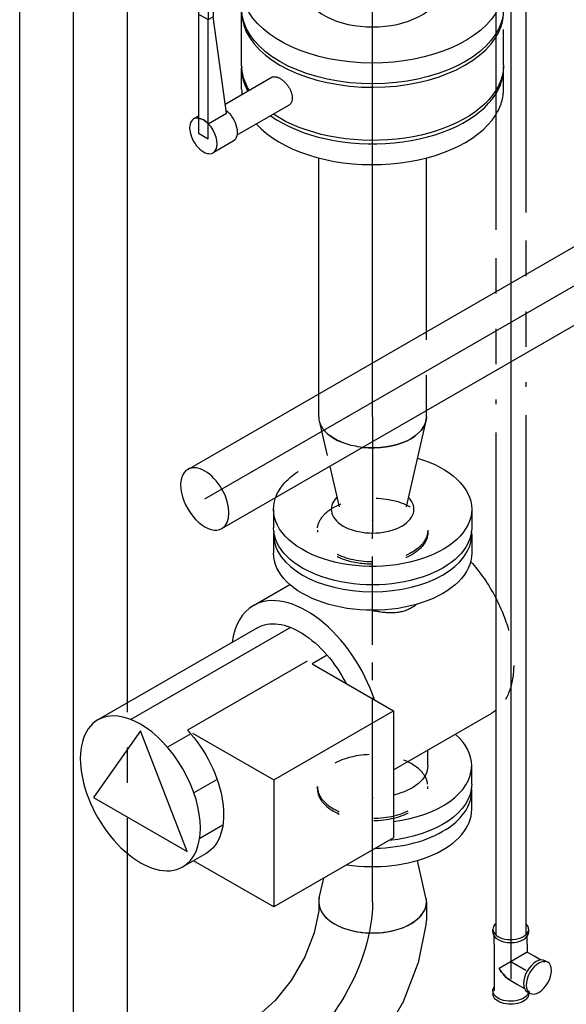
# Model space of a CAD drawing. Extents: x -156717 to 425753, y -51191 to 363295.
# Tile 100 of 256: x 56223 to 56610, y 134465 to 135161. Entities that reach past the tile are written whole.
import ezdxf
from ezdxf.enums import TextEntityAlignment as Align
from ezdxf.lldxf.tags import DXFTag

# ---------------------------------------------------------------- set-up
doc = ezdxf.new("R2010")
doc.units = 0
doc.header["$LTSCALE"] = 50
doc.linetypes.add('CENTER', pattern=[2, 1.25, -0.25, 0.25, -0.25])
doc.linetypes.add('STREEPJES', pattern=[0.1, 0.05, -0.05])
doc.layers.get('0').update_dxf_attribs({"linetype": 'CONTINUOUS'})
for name, color, linetype in [('WL541---_D', 111, 'CONTINUOUS'), ('WL541---_HARTLIJN', 8, 'CONTINUOUS'), ('WL561---_AANVOER_D', 20, 'CONTINUOUS'), ('WL561---_AANVOER_HARTLIJ', 8, 'CONTINUOUS'), ('WL561---_RETOUR_D', 21, 'CONTINUOUS'), ('WL561---_RETOUR_HARTLIJN', 8, 'CONTINUOUS')]:
    doc.layers.add(name, color=color, linetype=linetype)
doc.styles.add('BURO-025', font='ARIAL.TTF', dxfattribs={"height": 125})
tags = doc.linetypes.add('CENTER2', pattern=[28.575, 19.05, -3.175, 3.175, -3.175]).pattern_tags.tags
tags[10:11] = [DXFTag(74, 4), DXFTag(75, 0), DXFTag(340, '0'), DXFTag(46, 1.0), DXFTag(50, 0.0), DXFTag(44, 0.0), DXFTag(45, 0.0)]
tags[8:9] = [DXFTag(74, 4), DXFTag(75, 0), DXFTag(340, '0'), DXFTag(46, 1.0), DXFTag(50, 0.0), DXFTag(44, 0.0), DXFTag(45, 0.0)]
tags[6:7] = [DXFTag(74, 4), DXFTag(75, 0), DXFTag(340, '0'), DXFTag(46, 1.0), DXFTag(50, 0.0), DXFTag(44, 0.0), DXFTag(45, 0.0)]
tags[4:5] = [DXFTag(74, 4), DXFTag(75, 0), DXFTag(340, '0'), DXFTag(46, 1.0), DXFTag(50, 0.0), DXFTag(44, 0.0), DXFTag(45, 0.0)]

# ---------------------------------------------------------------- blocks, each defined once
blk = doc.blocks.new('*U1033')
at = {"color": 2, "ltscale": 10}
for p, q in [((-97.67, 197.12, -2062.56), (-135.85, 130.98, -2062.56)), ((-50.62, 164.05, -2062.56), (-97.67, 197.12, -2062.56)), ((22.32, 81.34, -2062.56), (-42.75, 194.05, -2062.56)), ((22.58, 57.97, -2062.56), (-42.5, 170.69, -2062.56)), ((-135.85, 130.98, -2062.56), (-50.62, 164.05, -2062.56)), ((-52.71, 128.38, -2062.56), (-62.18, 144.79, -2062.56)), ((-137.2, 117.64, -2062.56), (-146.68, 134.05, -2062.56)), ((-175.06, 69.86, -2062.56), (-142.34, 126.53, -2062.56)), ((-84.83, 109.84, -2062.56), (-94.3, 126.25, -2062.56)), ((-52.08, 127.29, -2062.56), (-85.24, 69.86, -2062.56)), ((-1.3, 46.12, -2062.56), (-50.12, 130.69, -2062.56)), ((-117.1, 105.74, -2062.56), (-126.57, 122.14, -2062.56)), ((38.01, 84.17, -2062.56), (52.87, 58.43, -2062.56)), ((-126.23, -14.71, -2062.56), (-175.06, 69.86, -2062.56)), ((-85.24, 69.86, -2062.56), (-175.06, 69.86, -2062.56)), ((-85.24, 69.86, -2062.56), (-36.42, -14.71, -2062.56)), ((88.18, 70, -2062.56), (75.12, 70, -2062.56)), ((90.63, 69.87, -2062.56), (88.18, 70, -2062.56)), ((-3.26, 42.72, -2062.56), (-36.42, -14.71, -2062.56)), ((2.89, 32.07, -2062.56), (-3.26, 42.72, -2062.56)), ((-36.42, -14.71, -2062.56), (-126.23, -14.71, -2062.56)), ((-78.11, -14.71, -2062.56), (-38.01, -84.17, -2062.56)), ((-75.12, -39, -2062.56), (-64.09, -39, -2062.56)), ((-88.18, -70, -2062.56), (-75.12, -70, -2062.56)), ((88.18, -70, -2062.56), (75.12, -70, -2062.56)), ((88.18, -70, -2062.56), (90.63, -69.87, -2062.56))]:
    blk.add_line(p, q, dxfattribs=at)
for centre, major_axis, start_param, end_param in [((-94.71, 164.05, -2062.56), (51.96, 30), 0, 3.141593), ((-94.71, 164.05, -2062.56), (51.96, 30), 3.141593, 6.283185), ((-26.94, 46.67, -2062.56), (64.95, 37.5), 0, 0.643501), ((-26.94, 46.67, -2062.56), (64.95, 37.5), 4.364848, 6.283185), ((88.18, 0, -2062.56), (0, -70), 3.141593, 6.283185), ((-75.12, 0, -2062.56), (0, -70), 4.924078, 6.283185), ((-75.12, 0, -2062.56), (0, -70), 0, 0.583078)]:
    blk.add_ellipse(centre, major_axis=major_axis, ratio=0.57735, start_param=start_param, end_param=end_param, dxfattribs=at)
at = {"color": 2, "ltscale": 10, "extrusion": (5.55112e-17, 5.55112e-17, -1)}
for centre, major_axis, start_param, end_param in [((-85.24, 147.64, -2062.56), (-51.96, -30), 4.338129, 6.283185), ((-29.64, 51.34, -2062.56), (51.96, 30), 0, 1.661696), ((75.12, 0, -2062.56), (0, -70), 0, 3.141593), ((-88.18, 0, -2062.56), (0, -70), 0, 1.404697), ((-75.12, 0, -2062.56), (0, -39), 0, 1.184108), ((26.94, -46.67, -2062.56), (64.95, 37.5), 1.225643, 1.648478), ((26.94, -46.67, -2062.56), (64.95, 37.5), 3.063911, 3.141593)]:
    blk.add_ellipse(centre, major_axis=major_axis, ratio=0.57735, start_param=start_param, end_param=end_param, dxfattribs=at)
at = {"color": 8, "linetype": 'STREEPJES', "ltscale": 10, "extrusion": (5.55112e-17, 5.55112e-17, -1)}
blk.add_ellipse((26.94, -46.67, -2062.56), major_axis=(64.95, 37.5), ratio=0.57735, start_param=1.648478, end_param=3.063911, dxfattribs=at)
at = {"color": 2, "ltscale": 10}
blk.add_spline([(38.88, -30.99, -2062.56), (37.7, -29.59, -2062.56), (35.99, -26.87, -2062.56), (34.66, -23.87, -2062.56), (33.69, -20.63, -2062.56), (33.1, -17.18, -2062.56), (32.85, -13.54, -2062.56), (32.95, -9.78, -2062.56), (33.34, -5.91, -2062.56), (34.01, -1.98, -2062.56), (34.71, 1.1, -2062.56)], degree=3, dxfattribs=at)
at = {"layer": 'WL561---_RETOUR_HARTLIJN', "linetype": 'CENTER'}
blk.add_line((-89.81, 0, -2062.56), (89.81, 0, -2062.56), dxfattribs=at)
at = {"layer": 'WL561---_RETOUR_D', "color": 2, "style": 'BURO-025'}
blk.add_attdef('POSNR', text='', height=125, dxfattribs=at).set_placement((0, 0), align=Align.MIDDLE)
at = {"layer": 'WL561---_RETOUR_D', "color": 2, "style": 'BURO-025', "flags": 1}
for tag in ['TYPE', 'FABR']:
    blk.add_attdef(tag, text='', height=125, dxfattribs=at).set_placement((0, 0), align=Align.MIDDLE)
blk = doc.blocks.new('*U1034')
at = {"color": 2, "ltscale": 10}
blk.add_line((-14.7, -70, -1997.9), (-1.63, -70, -1997.9), dxfattribs=at)
for centre, start_param, end_param in [((-14.7, 0, -1997.9), 4.45059, 6.283185), ((-1.63, 0, -1997.9), 4.743225, 6.343832)]:
    blk.add_ellipse(centre, major_axis=(0, -70), ratio=0.57735, start_param=start_param, end_param=end_param, dxfattribs=at)
at = {"layer": 'WL561---_RETOUR_HARTLIJN', "linetype": 'CENTER'}
blk.add_line((-6.53, 0, -1997.9), (0, 0, -1997.9), dxfattribs=at)
at = {"layer": 'WL561---_RETOUR_D', "color": 2, "style": 'BURO-025'}
blk.add_attdef('POSNR', text='', height=125, dxfattribs=at).set_placement((0, 0), align=Align.MIDDLE)
at = {"layer": 'WL561---_RETOUR_D', "color": 2, "style": 'BURO-025', "flags": 1}
blk.add_attdef('FABR', text='', height=125, dxfattribs=at).set_placement((0, 0), align=Align.MIDDLE)
blk = doc.blocks.new('*U1035')
at = {"color": 8, "linetype": 'STREEPJES', "ltscale": 10}
for p, q in [((0, 39, -1997.9), (1.63, 39, -1997.9)), ((0, -39, -1997.9), (1.63, -39, -1997.9))]:
    blk.add_line(p, q, dxfattribs=at)
for centre, end_param in [((0, 0, -1997.9), 6.283185), ((1.63, 0, -1997.9), 9.421636)]:
    blk.add_ellipse(centre, major_axis=(0, -39), ratio=0.57735, start_param=3.141593, end_param=end_param, dxfattribs=at)
at = {"layer": 'WL561---_RETOUR_HARTLIJN', "linetype": 'CENTER2'}
blk.add_line((0, 0, -1997.9), (1.63, 0, -1997.9), dxfattribs=at)
blk = doc.blocks.new('*U1036')
at = {"color": 2, "ltscale": 10}
for p, q in [((-14.7, 70, -2127.22), (-1.63, 70, -2127.22)), ((-14.7, -70, -2127.22), (-1.63, -70, -2127.22))]:
    blk.add_line(p, q, dxfattribs=at)
at = {"color": 2, "ltscale": 10, "extrusion": (5.55112e-17, 9.24446e-33, -1)}
for centre, start_param, end_param in [((-14.7, 0, -2127.22), 5.181048, 6.280044), ((-14.7, 0, -2127.22), 0, 3.345632), ((-1.63, 0, -2127.22), 0, 3.141593)]:
    blk.add_ellipse(centre, major_axis=(0, 70), ratio=0.57735, start_param=start_param, end_param=end_param, dxfattribs=at)
at = {"color": 2, "ltscale": 10}
blk.add_ellipse((-14.7, 0, -2127.22), major_axis=(0, 29.21), ratio=0.57735, start_param=2.614176, end_param=6.810602, dxfattribs=at)
at = {"color": 8, "linetype": 'STREEPJES', "ltscale": 10, "extrusion": (5.55112e-17, 9.24446e-33, -1)}
blk.add_ellipse((-14.7, 0, -2127.22), major_axis=(0, 70), ratio=0.57735, start_param=3.345632, end_param=4.24373, dxfattribs=at)
at = {"layer": 'WL561---_RETOUR_HARTLIJN', "linetype": 'CENTER'}
blk.add_line((-6.53, 0, -2127.22), (0, 0, -2127.22), dxfattribs=at)
at = {"layer": 'WL561---_RETOUR_D', "color": 2, "style": 'BURO-025'}
blk.add_attdef('POSNR', text='', height=125, dxfattribs=at).set_placement((0, 0), align=Align.MIDDLE)
at = {"layer": 'WL561---_RETOUR_D', "color": 2, "style": 'BURO-025', "flags": 1}
blk.add_attdef('FABR', text='', height=125, dxfattribs=at).set_placement((0, 0), align=Align.MIDDLE)
blk = doc.blocks.new('*U1037')
at = {"color": 8, "linetype": 'STREEPJES', "ltscale": 10}
for p, q in [((0, 39, -2127.22), (1.63, 39, -2127.22)), ((0, -39, -2127.22), (1.63, -39, -2127.22))]:
    blk.add_line(p, q, dxfattribs=at)
at = {"color": 8, "linetype": 'STREEPJES', "ltscale": 10, "extrusion": (5.55112e-17, 9.24446e-33, -1)}
for centre, end_param in [((0, 0, -2127.22), 6.280044), ((1.63, 0, -2127.22), 3.141593)]:
    blk.add_ellipse(centre, major_axis=(0, 39), ratio=0.57735, start_param=0, end_param=end_param, dxfattribs=at)
at = {"layer": 'WL561---_RETOUR_HARTLIJN', "linetype": 'CENTER2'}
blk.add_line((0, 0, -2127.22), (1.63, 0, -2127.22), dxfattribs=at)
blk = doc.blocks.new('*U1038')
at = {"color": 0, "ltscale": 10}
for p, q in [((2.91, 37.72, -2183.8), (63.74, 23.64, -2183.8)), ((35.04, -30.28, -2183.8), (63.74, -23.64, -2183.8))]:
    blk.add_line(p, q, dxfattribs=at)
at = {"color": 8, "linetype": 'STREEPJES', "ltscale": 10}
blk.add_line((2.91, -37.72, -2183.8), (35.04, -30.28, -2183.8), dxfattribs=at)
at = {"color": 0, "ltscale": 10}
blk.add_ellipse((0, 0, -2183.8), major_axis=(0, 38.05), ratio=0.57735, start_param=4.527473, end_param=6.283185, dxfattribs=at)
at = {"color": 8, "linetype": 'STREEPJES', "ltscale": 10}
blk.add_ellipse((0, 0, -2183.8), major_axis=(0, 38.05), ratio=0.57735, start_param=3.141593, end_param=4.527473, dxfattribs=at)
at = {"layer": 'WL561---_RETOUR_HARTLIJN', "linetype": 'CENTER2'}
blk.add_line((0, 0, -2183.8), (73.48, 0, -2183.8), dxfattribs=at)
for centre in [(0, 0, -2183.8), (73.48, 0, -2183.8)]:
    blk.add_circle(centre, 0.075, dxfattribs=at)
at = {"layer": 'WL561---_RETOUR_D', "color": 2, "style": 'BURO-025'}
blk.add_attdef('POSNR', text='', height=125, dxfattribs=at).set_placement((0, 0), align=Align.MIDDLE)
blk = doc.blocks.new('*U1054')
at = {"color": 0, "ltscale": 10}
for p, q in [((0, 38.05, -740.32), (2116.41, 38.05, -740.32)), ((0, -38.05, -740.32), (1364.51, -38.05, -740.32)), ((1471.09, -38.05, -740.32), (2116.41, -38.05, -740.32))]:
    blk.add_line(p, q, dxfattribs=at)
at = {"color": 8, "linetype": 'STREEPJES', "ltscale": 10}
blk.add_line((1364.51, -38.05, -740.32), (1471.09, -38.05, -740.32), dxfattribs=at)
at = {"layer": 'WL541---_HARTLIJN', "linetype": 'CENTER2'}
blk.add_line((0, 0, -740.32), (2116.41, 0, -740.32), dxfattribs=at)
at = {"layer": 'WL541---_D', "color": 2, "style": 'BURO-025'}
blk.add_attdef('POSNR', text='', height=125, dxfattribs=at).set_placement((0, 0), align=Align.MIDDLE)
blk = doc.blocks.new('*U1056')
at = {"color": 0, "ltscale": 10}
for p, q in [((-3.97, 16.43, -2031.03), (-1.14, 21.32, -2031.03)), ((-0.59, 24.29, -2031.03), (0.48, 26.12, -2031.03)), ((-0.08, 23.16, -2031.03), (0.28, 23.79, -2031.03)), ((-6.73, 11.65, -2031.03), (-3.97, 16.43, -2031.03)), ((-20.74, 12.65, -2031.03), (-22.86, 12.65, -2031.03)), ((-20.02, 11.65, -2031.03), (-20.74, 11.65, -2031.03)), ((-12.25, 11.65, -2031.03), (-17.89, 11.65, -2031.03)), ((-12.25, 11.65, -2031.03), (-6.73, 11.65, -2031.03)), ((-6.73, 11.65, -2031.03), (4.76, -8.24, -2031.03)), ((-6.73, 11.65, -2031.03), (4.76, -8.24, -2031.03)), ((16.21, 4.78, -2031.03), (19.04, 9.67, -2031.03)), ((20.1, 11.51, -2031.03), (20.46, 12.14, -2031.03)), ((20.74, 12.65, -2031.03), (21.77, 12.65, -2031.03)), ((20.74, 12.65, -2031.03), (21.67, 12.55, -2031.03)), ((21.32, 11.64, -2031.03), (22.39, 13.47, -2031.03)), ((21.91, 12.65, -2031.03), (22.86, 12.65, -2031.03)), ((13.44, -0.03, -2031.03), (16.21, 4.78, -2031.03)), ((-20.74, -12.65, -2031.03), (-22.86, -12.65, -2031.03)), ((-20.02, -11.65, -2031.03), (-20.74, -11.65, -2031.03)), ((-12.25, -11.65, -2031.03), (-17.89, -11.65, -2031.03)), ((-12.25, -11.65, -2031.03), (12.25, -11.65, -2031.03)), ((12.25, -11.65, -2031.03), (20.74, -11.65, -2031.03)), ((20.74, -12.65, -2031.03), (22.86, -12.65, -2031.03))]:
    blk.add_line(p, q, dxfattribs=at)
for centre, major_axis, start_param, end_param in [((11.43, 19.8, -2031.03), (10.96, -6.33), 3.141593, 9.421636), ((10.37, 17.96, -2031.03), (10.96, -6.33), 3.141593, 6.283185), ((-22.86, 0, -2031.03), (0, 12.65), 3.141593, 6.853192), ((-20.74, 0, -2031.03), (0, 12.65), 3.141593, 6.283185), ((0, 0, -2031.03), (-14.27, -8.24), 1.570796, 2.356194), ((-22.86, 0, -2031.03), (0, 12.65), 2.571586, 3.138451)]:
    blk.add_ellipse(centre, major_axis=major_axis, ratio=0.57735, start_param=start_param, end_param=end_param, dxfattribs=at)
at = {"color": 0, "ltscale": 10, "extrusion": (5.55112e-17, 9.24446e-33, -1)}
for centre, start_param, end_param in [((20.74, 0, -2031.03), 0.149759, 3.541881), ((22.86, 0, -2031.03), 0, 3.141593)]:
    blk.add_ellipse(centre, major_axis=(0, 12.65), ratio=0.57735, start_param=start_param, end_param=end_param, dxfattribs=at)
at = {"color": 0, "ltscale": 10, "extrusion": (5.55112e-17, 1.84889e-32, -1)}
blk.add_ellipse((0, 0, -2031.03), major_axis=(14.27, 8.24), ratio=0.57735, start_param=0.785398, end_param=1.570796, dxfattribs=at)
at = {"layer": 'WL561---_RETOUR_HARTLIJN', "linetype": 'CENTER2'}
for p, q in [((0, 0, -2031.03), (6.12, 10.61, -2031.03)), ((-12.25, 0, -2031.03), (12.25, 0, -2031.03))]:
    blk.add_line(p, q, dxfattribs=at)
at = {"layer": 'WL561---_RETOUR_D', "color": 2, "style": 'BURO-025'}
blk.add_attdef('POSNR', text='', height=125, dxfattribs=at).set_placement((0, 0), align=Align.MIDDLE)
blk = doc.blocks.new('*U1057')
at = {"color": 0, "ltscale": 10}
for p, q in [((14.56, 10.65, -2697.74), (413.2, 10.65, -2697.74)), ((556.61, 10.65, -2697.74), (923.95, 10.65, -2697.74)), ((14.56, -10.65, -2697.74), (425.5, -10.65, -2697.74)), ((568.91, -10.65, -2697.74), (923.95, -10.65, -2697.74))]:
    blk.add_line(p, q, dxfattribs=at)
at = {"color": 8, "linetype": 'STREEPJES', "ltscale": 10}
for p, q in [((433.2, 10.65, -2697.74), (536.61, 10.65, -2697.74)), ((445.5, -10.65, -2697.74), (548.91, -10.65, -2697.74))]:
    blk.add_line(p, q, dxfattribs=at)
at = {"layer": 'WL561---_RETOUR_HARTLIJN', "linetype": 'CENTER2'}
blk.add_line((0, 0, -2697.74), (930.63, 0, -2697.74), dxfattribs=at)
at = {"layer": 'WL561---_RETOUR_D', "color": 2, "style": 'BURO-025'}
blk.add_attdef('POSNR', text='', height=125, dxfattribs=at).set_placement((0, 0), align=Align.MIDDLE)
blk = doc.blocks.new('*U1071')
at = {"color": 8, "linetype": 'STREEPJES', "ltscale": 10}
blk.add_line((-17.15, 92.5, -2386.3), (-2.45, 92.5, -2386.3), dxfattribs=at)
at = {"color": 2, "ltscale": 10}
blk.add_line((-17.15, -92.5, -2386.3), (-2.45, -92.5, -2386.3), dxfattribs=at)
at = {"color": 8, "linetype": 'STREEPJES', "ltscale": 10, "extrusion": (1.11022e-16, -5.55112e-17, -1)}
for centre, start_param, end_param in [((-17.15, 0, -2386.3), 5.93553, 6.280044), ((-17.15, 0, -2386.3), 0, 0.347656), ((-2.45, 0, -2386.3), 0, 0.347656)]:
    blk.add_ellipse(centre, major_axis=(0, 92.5), ratio=0.57735, start_param=start_param, end_param=end_param, dxfattribs=at)
at = {"color": 2, "ltscale": 10, "extrusion": (1.11022e-16, -5.55112e-17, -1)}
for centre, start_param, end_param in [((-17.15, 0, -2386.3), 0.347656, 4.288453), ((-17.15, 0, -2386.3), 5.136325, 5.93553), ((-2.45, 0, -2386.3), 0.347656, 3.141593)]:
    blk.add_ellipse(centre, major_axis=(0, 92.5), ratio=0.57735, start_param=start_param, end_param=end_param, dxfattribs=at)
at = {"color": 2, "ltscale": 10}
blk.add_ellipse((-17.15, 0, -2386.3), major_axis=(0, 48.38), ratio=0.57735, start_param=2.475954, end_param=6.948824, dxfattribs=at)
at = {"layer": 'WL561---_RETOUR_HARTLIJN', "linetype": 'CENTER'}
blk.add_line((-6.53, 0, -2386.3), (0, 0, -2386.3), dxfattribs=at)
at = {"layer": 'WL561---_RETOUR_D', "color": 2, "style": 'BURO-025'}
blk.add_attdef('POSNR', text='', height=125, dxfattribs=at).set_placement((0, 0), align=Align.MIDDLE)
at = {"layer": 'WL561---_RETOUR_D', "color": 2, "style": 'BURO-025', "flags": 1}
blk.add_attdef('FABR', text='', height=125, dxfattribs=at).set_placement((0, 0), align=Align.MIDDLE)
blk = doc.blocks.new('*U1072')
at = {"color": 2, "ltscale": 10}
for p, q in [((-55.03, 122.92, -2373.02), (-57.04, 126.4, -2373.02)), ((-67.02, 122.92, -2373.02), (-70.97, 116.09, -2373.02)), ((17.16, 122.92, -2373.02), (-67.02, 122.92, -2373.02)), ((17.16, 122.92, -2373.02), (13.21, 116.09, -2373.02)), ((112.61, 122.92, -2373.02), (17.16, 122.92, -2373.02)), ((112.61, 122.92, -2373.02), (108.66, 116.09, -2373.02)), ((110.7, 112.55, -2373.02), (114.65, 119.38, -2373.02)), ((114.65, 119.38, -2373.02), (112.61, 122.92, -2373.02)), ((-72.78, 98.46, -2373.02), (-80.95, 112.6, -2373.02)), ((-70.97, 116.09, -2373.02), (13.21, 116.09, -2373.02)), ((-60.41, 116.09, -2373.02), (-53.01, 103.27, -2373.02)), ((-52.95, 103.28, -2373.02), (15.26, 112.55, -2373.02)), ((13.21, 116.09, -2373.02), (15.26, 112.55, -2373.02)), ((108.66, 116.09, -2373.02), (13.21, 116.09, -2373.02)), ((110.7, 112.55, -2373.02), (15.26, 112.55, -2373.02)), ((108.66, 116.09, -2373.02), (110.7, 112.55, -2373.02)), ((-27.35, 70.37, -2373.02), (-46.83, 104.11, -2373.02)), ((-47.58, 59.4, -2373.02), (-68.59, 95.79, -2373.02)), ((-18.78, 92.5, -2373.02), (18.78, 92.5, -2373.02)), ((20, 92.48, -2373.02), (18.78, 92.5, -2373.02))]:
    blk.add_line(p, q, dxfattribs=at)
at = {"color": 8, "linetype": 'STREEPJES', "ltscale": 10}
for p, q in [((-18.78, -92.5, -2373.02), (18.78, -92.5, -2373.02)), ((18.78, -92.5, -2373.02), (20, -92.48, -2373.02))]:
    blk.add_line(p, q, dxfattribs=at)
at = {"color": 2, "ltscale": 10}
for centre, major_axis, start_param, end_param in [((-68.99, 119.5, -2373.02), (11.95, 6.9), 0, 3.141593), ((-68.99, 119.5, -2373.02), (11.95, 6.9), 3.141593, 6.283185), ((18.78, 0, -2373.02), (0, -92.5), 3.141593, 5.93553)]:
    blk.add_ellipse(centre, major_axis=major_axis, ratio=0.57735, start_param=start_param, end_param=end_param, dxfattribs=at)
at = {"color": 2, "ltscale": 10, "extrusion": (2.46519e-32, 1.11022e-16, -1)}
blk.add_ellipse((-68.99, 119.5, -2373.02), major_axis=(-11.95, -6.9), ratio=0.57735, start_param=3.56942, end_param=4.284562, dxfattribs=at)
at = {"color": 2, "ltscale": 10, "extrusion": (6.16298e-33, 1.11022e-16, -1)}
blk.add_ellipse((-60.83, 105.36, -2373.02), major_axis=(11.95, 6.9), ratio=0.57735, start_param=0.96903, end_param=3.141593, dxfattribs=at)
at = {"color": 2, "ltscale": 10, "extrusion": (1.2326e-32, 1.11022e-16, -1)}
for start_param, end_param in [(2.794571, 3.141593), (0.347656, 2.429087)]:
    blk.add_ellipse((-18.78, 0, -2373.02), major_axis=(0, -92.5), ratio=0.57735, start_param=start_param, end_param=end_param, dxfattribs=at)
at = {"color": 8, "linetype": 'STREEPJES', "ltscale": 10, "extrusion": (1.2326e-32, 1.11022e-16, -1)}
blk.add_ellipse((-18.78, 0, -2373.02), major_axis=(0, -92.5), ratio=0.57735, start_param=0, end_param=0.347656, dxfattribs=at)
at = {"color": 8, "linetype": 'STREEPJES', "ltscale": 10}
blk.add_ellipse((18.78, 0, -2373.02), major_axis=(0, -92.5), ratio=0.57735, start_param=5.93553, end_param=6.283185, dxfattribs=at)
at = {"color": 2, "ltscale": 10}
blk.add_spline([(-27.4, 70.34, -2373.02), (-27.25, 69.73, -2373.02), (-27.2, 69.06, -2373.02), (-27.26, 68.35, -2373.02), (-27.42, 67.61, -2373.02), (-27.68, 66.83, -2373.02), (-28.04, 66.02, -2373.02), (-28.5, 65.2, -2373.02), (-29.04, 64.37, -2373.02), (-29.66, 63.54, -2373.02), (-30.37, 62.72, -2373.02), (-31.14, 61.92, -2373.02), (-31.98, 61.15, -2373.02), (-32.87, 60.42, -2373.02), (-33.81, 59.73, -2373.02), (-34.79, 59.09, -2373.02), (-35.8, 58.52, -2373.02), (-36.83, 58.02, -2373.02), (-37.87, 57.6, -2373.02), (-38.91, 57.26, -2373.02), (-39.94, 57, -2373.02), (-40.95, 56.84, -2373.02), (-41.93, 56.77, -2373.02), (-42.87, 56.79, -2373.02), (-43.76, 56.91, -2373.02), (-44.59, 57.12, -2373.02), (-45.35, 57.42, -2373.02), (-46.04, 57.8, -2373.02), (-46.65, 58.26, -2373.02), (-47.16, 58.8, -2373.02), (-47.58, 59.4, -2373.02)], degree=3, dxfattribs=at)
at = {"layer": 'WL561---_RETOUR_HARTLIJN', "linetype": 'CENTER'}
blk.add_line((-18.78, 0, -2373.02), (18.78, 0, -2373.02), dxfattribs=at)
at = {"layer": 'WL561---_RETOUR_D', "color": 2, "style": 'BURO-025'}
blk.add_attdef('POSNR', text='', height=125, dxfattribs=at).set_placement((0, 0), align=Align.MIDDLE)
at = {"layer": 'WL561---_RETOUR_D', "color": 2, "style": 'BURO-025', "flags": 1}
for tag in ['TYPE', 'FABR']:
    blk.add_attdef(tag, text='', height=125, dxfattribs=at).set_placement((0, 0), align=Align.MIDDLE)
blk = doc.blocks.new('*U1137')
at = {"color": 0, "ltscale": 10}
for p, q in [((2.91, 37.72, -1941.32), (16.83, 34.5, -1941.32)), ((2.91, -37.72, -1941.32), (29.26, -31.62, -1941.32))]:
    blk.add_line(p, q, dxfattribs=at)
blk.add_ellipse((0, 0, -1941.32), major_axis=(0, -38.05), ratio=0.57735, start_param=3.008817, end_param=6.415961, dxfattribs=at)
at = {"layer": 'WL561---_RETOUR_HARTLIJN', "linetype": 'CENTER2'}
blk.add_line((0, 0, -1941.32), (73.48, 0, -1941.32), dxfattribs=at)
for centre in [(0, 0, -1941.32), (73.48, 0, -1941.32)]:
    blk.add_circle(centre, 0.075, dxfattribs=at)
at = {"layer": 'WL561---_RETOUR_D', "color": 2, "style": 'BURO-025'}
blk.add_attdef('POSNR', text='', height=125, dxfattribs=at).set_placement((0, 0), align=Align.MIDDLE)
blk = doc.blocks.new('*U1138')
at = {"color": 0, "ltscale": 10}
for p, q in [((-77.57, 38.05, -1886.47), (-64.46, 38.05, -1886.47)), ((-62.56, 37.86, -1886.47), (-64.46, 38.05, -1886.47)), ((-62.56, 37.86, -1886.47), (-34.52, 32.12, -1886.47)), ((-34.52, 32.12, -1886.47), (-33.92, 31.94, -1886.47)), ((-33.92, 31.94, -1886.47), (-5.73, 21.01, -1886.47)), ((-5.67, 20.98, -1886.47), (-5.73, 21.01, -1886.47)), ((-5.67, 20.98, -1886.47), (21, 5.58, -1886.47)), ((21.06, 5.54, -1886.47), (21, 5.58, -1886.47)), ((21.06, 5.54, -1886.47), (44.62, -13.4, -1886.47)), ((44.62, -13.4, -1886.47), (45.08, -13.84, -1886.47)), ((45.08, -13.84, -1886.47), (64.07, -35.25, -1886.47)), ((-77.57, -38.05, -1886.47), (-71.21, -38.05, -1886.47)), ((-71.21, -38.05, -1886.47), (-55.76, -41.21, -1886.47)), ((-55.76, -41.21, -1886.47), (-38.68, -47.84, -1886.47)), ((65.18, -36.8, -1886.47), (64.07, -35.25, -1886.47)), ((65.18, -36.8, -1886.47), (71.74, -48.15, -1886.47)), ((-38.68, -47.84, -1886.47), (-22.09, -57.42, -1886.47)), ((-22.09, -57.42, -1886.47), (-7.81, -68.89, -1886.47)), ((-7.81, -68.89, -1886.47), (2.65, -80.69, -1886.47)), ((2.65, -80.69, -1886.47), (5.83, -86.2, -1886.47))]:
    blk.add_line(p, q, dxfattribs=at)
for centre, major_axis, start_param, end_param in [((-77.57, 0, -1886.47), (0, 38.05), 0, 0.132776), ((-77.57, 0, -1886.47), (0, 38.05), 3.141593, 6.283185), ((-77.57, 0, -1886.47), (0, 38.05), 3.008817, 3.141593), ((38.78, -67.18, -1886.47), (-32.95, -19.03), 3.141593, 6.283185)]:
    blk.add_ellipse(centre, major_axis=major_axis, ratio=0.57735, start_param=start_param, end_param=end_param, dxfattribs=at)
at = {"layer": 'WL561---_RETOUR_HARTLIJN', "linetype": 'CENTER2', "extrusion": (2.46519e-32, -1.66533e-16, -1)}
blk.add_ellipse((-38.78, -67.18, -1886.47), major_axis=(82.27, -47.5), ratio=0.57735, start_param=3.926991, end_param=5.497787, dxfattribs=at)
at = {"layer": 'WL561---_RETOUR_D', "color": 2, "style": 'BURO-025'}
blk.add_attdef('POSNR', text='', height=125, dxfattribs=at).set_placement((0, 0), align=Align.MIDDLE)
blk = doc.blocks.new('*U1147')
at = {"color": 8, "linetype": 'STREEPJES', "ltscale": 10}
for p, q in [((0, 38.05, -2183.8), (16.25, 38.05, -2183.8)), ((4.41, -38.05, -2183.8), (60.19, -38.05, -2183.8))]:
    blk.add_line(p, q, dxfattribs=at)
at = {"color": 0, "ltscale": 10}
for p, q in [((16.25, 38.05, -2183.8), (182.98, 38.05, -2183.8)), ((0, -38.05, -2183.8), (4.41, -38.05, -2183.8)), ((60.19, -38.05, -2183.8), (182.98, -38.05, -2183.8))]:
    blk.add_line(p, q, dxfattribs=at)
at = {"color": 8, "linetype": 'STREEPJES', "ltscale": 10, "extrusion": (5.55112e-17, 5.55112e-17, -1)}
blk.add_ellipse((0, 0, -2183.8), major_axis=(0, -38.05), ratio=0.57735, start_param=1.755712, end_param=3.141593, dxfattribs=at)
at = {"color": 0, "ltscale": 10, "extrusion": (5.55112e-17, 5.55112e-17, -1)}
blk.add_ellipse((0, 0, -2183.8), major_axis=(0, -38.05), ratio=0.57735, start_param=0, end_param=1.755712, dxfattribs=at)
at = {"layer": 'WL561---_RETOUR_HARTLIJN', "linetype": 'CENTER2'}
blk.add_line((0, 0, -2183.8), (242.28, 0, -2183.8), dxfattribs=at)
at = {"layer": 'WL561---_RETOUR_D', "color": 2, "style": 'BURO-025'}
blk.add_attdef('POSNR', text='', height=125, dxfattribs=at).set_placement((0, 0), align=Align.MIDDLE)
blk = doc.blocks.new('*U1148')
at = {"color": 2, "ltscale": 10}
for p, q in [((-17.15, 92.5, -2359.74), (-2.45, 92.5, -2359.74)), ((-1.22, 92.48, -2359.74), (-2.28, 92.5, -2359.74))]:
    blk.add_line(p, q, dxfattribs=at)
at = {"color": 8, "linetype": 'STREEPJES', "ltscale": 10}
blk.add_line((-17.15, -92.5, -2359.74), (-2.45, -92.5, -2359.74), dxfattribs=at)
at = {"color": 2, "ltscale": 10}
for centre, start_param, end_param in [((-17.15, 0, -2359.74), 3.141593, 3.217435), ((-2.45, 0, -2359.74), 3.141593, 3.452481), ((-17.15, 0, -2359.74), 3.622451, 5.93553), ((-2.45, 0, -2359.74), 3.821536, 5.93553)]:
    blk.add_ellipse(centre, major_axis=(0, -92.5), ratio=0.57735, start_param=start_param, end_param=end_param, dxfattribs=at)
at = {"color": 8, "linetype": 'STREEPJES', "ltscale": 10}
for centre, end_param in [((-17.15, 0, -2359.74), 6.283185), ((-2.45, 0, -2359.74), 6.306121)]:
    blk.add_ellipse(centre, major_axis=(0, -92.5), ratio=0.57735, start_param=5.93553, end_param=end_param, dxfattribs=at)
at = {"layer": 'WL561---_RETOUR_HARTLIJN', "linetype": 'CENTER'}
blk.add_line((-6.53, 0, -2359.74), (0, 0, -2359.74), dxfattribs=at)
at = {"layer": 'WL561---_RETOUR_D', "color": 2, "style": 'BURO-025'}
blk.add_attdef('POSNR', text='', height=125, dxfattribs=at).set_placement((0, 0), align=Align.MIDDLE)
at = {"layer": 'WL561---_RETOUR_D', "color": 2, "style": 'BURO-025', "flags": 1}
blk.add_attdef('FABR', text='', height=125, dxfattribs=at).set_placement((0, 0), align=Align.MIDDLE)
blk = doc.blocks.new('*U1173')
at = {"color": 0, "ltscale": 10}
for p, q in [((0, 24.15, -3387.73), (616.02, 24.15, -3387.73)), ((0, -24.15, -3387.73), (616.02, -24.15, -3387.73))]:
    blk.add_line(p, q, dxfattribs=at)
for start_param, end_param in [(0, 3.141593), (3.141593, 6.283185)]:
    blk.add_ellipse((0, 0, -3387.73), major_axis=(0, 24.15), ratio=0.57735, start_param=start_param, end_param=end_param, dxfattribs=at)
at = {"color": 0, "ltscale": 10, "extrusion": (-3.41963e-17, 8.3842e-17, -1)}
blk.add_ellipse((616.02, 0, -3387.73), major_axis=(0, 24.15), ratio=0.57735, start_param=0, end_param=3.141593, dxfattribs=at)
at = {"layer": 'WL561---_AANVOER_HARTLIJ', "linetype": 'CENTER2'}
blk.add_line((0, 0, -3387.73), (616.02, 0, -3387.73), dxfattribs=at)
at = {"layer": 'WL561---_AANVOER_D', "color": 2, "style": 'BURO-025'}
blk.add_attdef('POSNR', text='', height=125, dxfattribs=at).set_placement((0, 0), align=Align.MIDDLE)

msp = doc.modelspace()

# ---------------------------------------------------------------- block references
at = {"layer": 'WL541---_D', "rotation": 90}
msp.add_blockref('*U1054', (56261.45096, 133207.49222, 740.32081), dxfattribs=at)
at = {"layer": 'WL561---_AANVOER_D', "rotation": 30.00000000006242}
msp.add_blockref('*U1173', (56354.16063, 134822.65753, 3387.73367), dxfattribs=at)
at = {"layer": 'WL561---_RETOUR_D'}
for name, p, rotation in [('*U1057', (56570.29686, 135438.49726, 2697.74372), 270), ('*U1072', (56472.68077, 135148.34026, 2373.01694), 90), ('*U1071', (56472.68077, 135167.11968, 2386.296), 270), ('*U1148', (56472.68077, 135129.56084, 2359.73788), 90), ('*U1147', (56472.68077, 134880.75365, 2183.80463), 90), ('*U1038', (56472.68077, 134880.75365, 2183.80463), 270), ('*U1036', (56472.68077, 134800.73699, 2127.22431), 270), ('*U1037', (56472.68077, 134800.73699, 2127.22431), 270), ('*U1033', (56472.68077, 134709.28937, 2062.56108), 90), ('*U1035', (56472.68077, 134617.84176, 1997.89785), 90), ('*U1034', (56472.68077, 134617.84176, 1997.89785), 90), ('*U1137', (56472.68077, 134537.82509, 1941.31752), 90), ('*U1138', (56472.68077, 134460.25792, 1886.46925), 270), ('*U1056', (56570.29686, 134495.62427, 2031.03184), 270)]:
    msp.add_blockref(name, p, dxfattribs=dict(at, rotation=rotation))

doc.saveas('drawing.dxf')
